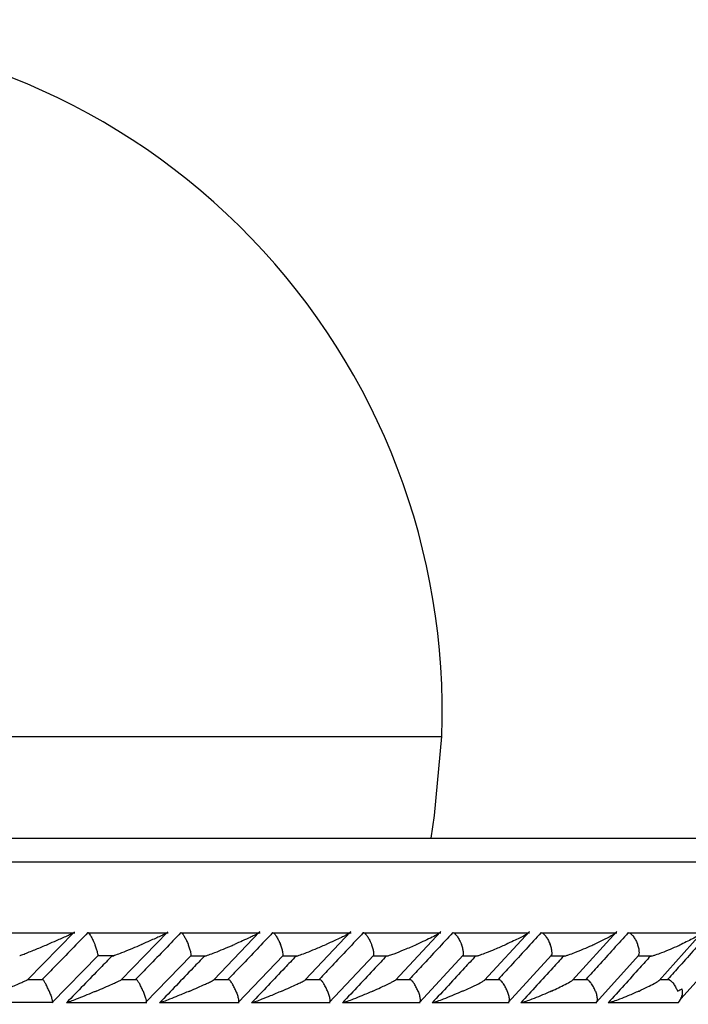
# Model space of a CAD drawing. Header units: millimetres. Extents: x 65 to 121, y 64 to 185.
# Tile 157 of 175: x 99.99 to 101.41, y 133.55 to 135.64. Entities that reach past the tile are written whole.
import ezdxf

# ---------------------------------------------------------------- set-up
doc = ezdxf.new("R2010")
doc.units = ezdxf.units.MM
doc.styles.add('SLDTEXTSTYLE0', font='TXT', dxfattribs={"width": 0.75})
doc.dimstyles.new('SLDDIMSTYLE0', dxfattribs={"dimtxt": 3.5, "dimasz": 3.302, "dimexe": 0, "dimexo": 0.0625, "dimgap": 0.875, "dimtad": 1, "dimdec": 0, "dimlfac": 20, "dimrnd": 1e-09, "dimzin": 12, "dimdsep": 46, "dimtxsty": 'SLDTEXTSTYLE0', "dimsah": 1, "dimcen": 0.09, "dimadec": 0, "dimazin": 3, "dimtfac": 1, "dimtdec": 0, "dimtofl": 0, "dimtmove": 0, "dimatfit": 3, "dimfxl": 0, "dimfrac": 2, "dimtolj": 1, "dimtzin": 12, "dimarcsym": 0})
doc.dimstyles.new('SLDDIMSTYLE1', dxfattribs={"dimtxt": 3.5, "dimasz": 3.302, "dimexe": 0, "dimexo": 0.0625, "dimgap": 0.875, "dimtad": 1, "dimdec": 0, "dimlfac": 20, "dimrnd": 1e-09, "dimzin": 12, "dimdsep": 46, "dimtxsty": 'SLDTEXTSTYLE0', "dimsah": 1, "dimcen": 0.09, "dimadec": 0, "dimazin": 3, "dimtfac": 1, "dimtdec": 0, "dimtmove": 0, "dimatfit": 0, "dimfxl": 0, "dimfrac": 2, "dimtolj": 1, "dimtzin": 12, "dimarcsym": 0})

# ---------------------------------------------------------------- blocks, each defined once
blk = doc.blocks.new('_D')
at = {"color": 7, "linetype": 'Continuous', "lineweight": 18}
for p, q in [((87.9732, 185.0116), (121.2937, 185.0116)), ((120.2937, 185.0116), (120.2937, 118.6561)), ((85.3725, 118.6561), (121.2937, 118.6561))]:
    blk.add_line(p, q, dxfattribs=at)
for points in [[(120.2937, 185.0116), (119.7857, 181.7096), (120.8017, 181.7096)], [(120.2937, 118.6561), (120.8017, 121.9581), (119.7857, 121.9581)]]:
    blk.add_solid(points, dxfattribs=at)
at = {"color": 7, "linetype": 'Continuous', "lineweight": 18, "insert": (115.782, 153.7638), "char_height": 3.5, "attachment_point": 1, "rotation": 90, "style": 'SLDTEXTSTYLE0'}
blk.add_mtext('1327', dxfattribs=at)
blk = doc.blocks.new('_D_1')
at = {"color": 7, "linetype": 'Continuous', "lineweight": 18}
for p, q in [((86.2605, 139.3984), (111.3595, 139.3984)), ((110.3595, 139.3984), (110.3595, 118.6561)), ((85.3725, 118.6561), (111.3595, 118.6561))]:
    blk.add_line(p, q, dxfattribs=at)
for points in [[(110.3595, 139.3984), (109.8515, 136.0964), (110.8675, 136.0964)], [(110.3595, 118.6561), (110.8675, 121.9581), (109.8515, 121.9581)]]:
    blk.add_solid(points, dxfattribs=at)
at = {"color": 7, "linetype": 'Continuous', "lineweight": 18, "insert": (105.8477, 126.8513), "char_height": 3.5, "attachment_point": 1, "rotation": 90, "style": 'SLDTEXTSTYLE0'}
blk.add_mtext('415', dxfattribs=at)

msp = doc.modelspace()

# ---------------------------------------------------------------- linework, layer by layer
at = {"color": 1, "linetype": 'Continuous', "lineweight": 25}
for p, q in [((99.36373, 134.12226), (100.88431, 134.12226)), ((99.08268, 133.85599), (103.94681, 133.85599))]:
    msp.add_line(p, q, dxfattribs=at)
at = {"color": 7, "linetype": 'Continuous', "lineweight": 25}
for p, q in [((99.08584, 133.90599), (103.89681, 133.90599)), ((100.10524, 133.70457), (99.93325, 133.70457)), ((100.00471, 133.6055), (100.10464, 133.7073)), ((100.30331, 133.70456), (100.13331, 133.70456)), ((100.20387, 133.60537), (100.30276, 133.70738)), ((100.49887, 133.70454), (100.33088, 133.70454)), ((100.40052, 133.60524), (100.49839, 133.70749)), ((100.69193, 133.70452), (100.52602, 133.70452)), ((100.59463, 133.60507), (100.69153, 133.7076)), ((100.88253, 133.70447), (100.71875, 133.70447)), ((100.78611, 133.60473), (100.88222, 133.70775)), ((101.07067, 133.70442), (100.90906, 133.70442)), ((100.97542, 133.60472), (101.07046, 133.70793)), ((101.25625, 133.70436), (101.09693, 133.70436)), ((101.16191, 133.60434), (101.25618, 133.7081)), ((101.43928, 133.70431), (101.28235, 133.70431)), ((101.34597, 133.60406), (101.43428, 133.7026)), ((100.05681, 133.55665), (100.15471, 133.65701)), ((100.15453, 133.65651), (100.18735, 133.65651)), ((100.25558, 133.55669), (100.35226, 133.65707)), ((100.35199, 133.65645), (100.3841, 133.65645)), ((100.45182, 133.55673), (100.54731, 133.65713)), ((100.54692, 133.65639), (100.57842, 133.65639)), ((100.64557, 133.55678), (100.73986, 133.6572)), ((100.73932, 133.65633), (100.77037, 133.65633)), ((100.83683, 133.55685), (100.92993, 133.65729)), ((100.92921, 133.65629), (100.95972, 133.65629)), ((101.02562, 133.55693), (101.11752, 133.65741)), ((101.11659, 133.65626), (101.14674, 133.65626)), ((101.2119, 133.55703), (101.30261, 133.65754)), ((101.30143, 133.65624), (101.33129, 133.65624)), ((101.3928, 133.56551), (101.47517, 133.65816)), ((100.03799, 133.60546), (100.00515, 133.60546)), ((100.23676, 133.60544), (100.20449, 133.60544)), ((100.43308, 133.60541), (100.40132, 133.60541)), ((100.62698, 133.60537), (100.59551, 133.60537)), ((100.81848, 133.60531), (100.78723, 133.60531)), ((101.00754, 133.60526), (100.97637, 133.60526)), ((101.19416, 133.6052), (101.16312, 133.6052)), ((101.36798, 133.60513), (101.34743, 133.60513)), ((99.88705, 133.5574), (100.05934, 133.5574)), ((100.0877, 133.55734), (100.25801, 133.55734)), ((100.28583, 133.55728), (100.45412, 133.55728)), ((100.48148, 133.55723), (100.64769, 133.55723)), ((100.67469, 133.55719), (100.83877, 133.55719)), ((100.86546, 133.55716), (101.02734, 133.55716)), ((101.05379, 133.55714), (101.21339, 133.55714)), ((101.23973, 133.55714), (101.38663, 133.55714))]:
    msp.add_line(p, q, dxfattribs=at)
at = {"color": 7, "linetype": 'Continuous', "lineweight": 25, "flags": 128}
msp.add_lwpolyline([(100.86209, 133.90599), (100.8689, 133.95445), (100.88431, 134.12226)], dxfattribs=at)
at = {"color": 7, "linetype": 'Continuous', "lineweight": 25}
for centre, radius, start, end in [((99.43738, 134.17582), 1.44792, 357.87986, 90), ((101.36407, 133.57897), 0.03139, 315.91852, 13.01162), ((101.38977, 133.56675), 0.00325, 310.89959, 10.58437)]:
    msp.add_arc(centre, radius, start, end, dxfattribs=at)
for points, knots in [([(100.13325, 133.70537), (100.12193, 133.69374), (100.09906, 133.67024), (100.06684, 133.63723), (100.04593, 133.61585), (100.03661, 133.60633)], [0, 0, 0, 0, 0.3521684, 0.7113245, 1, 1, 1, 1]), ([(100.10314, 133.70509), (100.10267, 133.70481), (100.1012, 133.70393), (100.09567, 133.7013), (100.08398, 133.69598), (100.06768, 133.68887), (100.05378, 133.68295), (100.04776, 133.68041), (100.04768, 133.68037)], [0, 0, 0, 0, 0.0653532, 0.203553, 0.3406315, 0.7179715, 0.9962069, 1, 1, 1, 1]), ([(100.13325, 133.70537), (100.13329, 133.70537), (100.13377, 133.70535), (100.13511, 133.70433), (100.13783, 133.70058), (100.14125, 133.69462), (100.14468, 133.6876), (100.14686, 133.68257), (100.14774, 133.68045), (100.14777, 133.68037)], [0, 0, 0, 0, 0.0163644, 0.2068732, 0.3985514, 0.5994388, 0.8309795, 0.9934766, 1, 1, 1, 1]), ([(100.33053, 133.70537), (100.31933, 133.69373), (100.29671, 133.67019), (100.26489, 133.63718), (100.24426, 133.61581), (100.2351, 133.60633)], [0, 0, 0, 0, 0.35265619, 0.71261183, 1, 1, 1, 1]), ([(100.30103, 133.705), (100.30057, 133.7047), (100.29918, 133.70378), (100.29409, 133.70125), (100.28292, 133.69597), (100.26701, 133.68889), (100.25325, 133.68292), (100.24732, 133.68041), (100.24724, 133.68037)], [0, 0, 0, 0, 0.0654533, 0.1993014, 0.3322458, 0.7173182, 0.9961628, 1, 1, 1, 1]), ([(100.33053, 133.70537), (100.3309, 133.70528), (100.33188, 133.70505), (100.33424, 133.70263), (100.33764, 133.69768), (100.34151, 133.69065), (100.34434, 133.68451), (100.34579, 133.68108), (100.34604, 133.68045), (100.34607, 133.68037)], [0, 0, 0, 0, 0.115721, 0.3058165, 0.5011966, 0.7257183, 0.9503968, 0.9934936, 1, 1, 1, 1]), ([(100.52536, 133.70537), (100.51429, 133.69371), (100.49192, 133.67015), (100.4605, 133.63714), (100.44013, 133.61579), (100.43111, 133.60633)], [0, 0, 0, 0, 0.353116, 0.7135368, 1, 1, 1, 1]), ([(100.49628, 133.70537), (100.4964, 133.70537), (100.4968, 133.70536), (100.49653, 133.70491), (100.49385, 133.70315), (100.48708, 133.69973), (100.47079, 133.69199), (100.45603, 133.68544), (100.44436, 133.68041), (100.44428, 133.68037)], [0, 0, 0, 0, 0.0233567, 0.073461, 0.1346992, 0.3255654, 0.4728057, 0.9964078, 1, 1, 1, 1]), ([(100.52536, 133.70537), (100.52579, 133.70528), (100.52695, 133.70505), (100.52958, 133.70263), (100.53323, 133.69768), (100.53728, 133.69064), (100.54015, 133.68451), (100.54159, 133.68108), (100.54184, 133.68045), (100.54187, 133.68037)], [0, 0, 0, 0, 0.1158054, 0.3058423, 0.501172, 0.7257186, 0.9504533, 0.9935073, 1, 1, 1, 1]), ([(100.71775, 133.70537), (100.70681, 133.6937), (100.68471, 133.67012), (100.65368, 133.63711), (100.63358, 133.61577), (100.62468, 133.60633)], [0, 0, 0, 0, 0.353558, 0.7141049, 1, 1, 1, 1]), ([(100.68905, 133.70537), (100.68914, 133.70537), (100.68945, 133.70537), (100.68972, 133.70519), (100.68908, 133.70451), (100.68612, 133.7026), (100.6801, 133.69942), (100.66482, 133.69193), (100.65042, 133.68543), (100.63892, 133.68041), (100.63884, 133.68037)], [0, 0, 0, 0, 0.0130722, 0.0440234, 0.1002241, 0.1663533, 0.3297159, 0.4739213, 0.9964083, 1, 1, 1, 1]), ([(100.71775, 133.70537), (100.71782, 133.70537), (100.71866, 133.70535), (100.72068, 133.70432), (100.72425, 133.70057), (100.72833, 133.69461), (100.73209, 133.6876), (100.73431, 133.68257), (100.73516, 133.68045), (100.73519, 133.68037)], [0, 0, 0, 0, 0.0167395, 0.2070776, 0.3985357, 0.599342, 0.8310408, 0.9934956, 1, 1, 1, 1]), ([(100.90771, 133.70537), (100.89691, 133.69371), (100.87511, 133.67015), (100.84448, 133.63714), (100.82462, 133.61578), (100.81582, 133.60633)], [0, 0, 0, 0, 0.353345, 0.7136703, 1, 1, 1, 1]), ([(100.87932, 133.70537), (100.87935, 133.70537), (100.87978, 133.70538), (100.88023, 133.7052), (100.87935, 133.70418), (100.87473, 133.70122), (100.86406, 133.6957), (100.84857, 133.6883), (100.83701, 133.68306), (100.831, 133.68041), (100.83092, 133.68037)], [0, 0, 0, 0, 0.0028271, 0.0509735, 0.1103339, 0.2078044, 0.4531832, 0.7216347, 0.9964109, 1, 1, 1, 1]), ([(100.90771, 133.70537), (100.90778, 133.70537), (100.90874, 133.70535), (100.91098, 133.70432), (100.91481, 133.70057), (100.9191, 133.69461), (100.92294, 133.6876), (100.92516, 133.68257), (100.926, 133.68045), (100.92603, 133.68037)], [0, 0, 0, 0, 0.0166411, 0.2070274, 0.3985385, 0.5993618, 0.8310148, 0.9934956, 1, 1, 1, 1]), ([(101.09522, 133.70537), (101.08459, 133.69374), (101.06312, 133.67024), (101.03288, 133.63722), (101.01325, 133.61583), (101.00452, 133.60633)], [0, 0, 0, 0, 0.3524706, 0.7122426, 1, 1, 1, 1]), ([(101.06709, 133.70537), (101.06739, 133.70535), (101.06806, 133.70531), (101.06791, 133.70464), (101.06578, 133.70287), (101.05648, 133.69739), (101.0404, 133.68946), (101.02618, 133.68293), (101.02059, 133.68041), (101.02052, 133.68037)], [0, 0, 0, 0, 0.0388543, 0.0848091, 0.1629356, 0.3126979, 0.736913, 0.9964217, 1, 1, 1, 1]), ([(101.09522, 133.70537), (101.09585, 133.70528), (101.09752, 133.70505), (101.1009, 133.70263), (101.10527, 133.69768), (101.10976, 133.69065), (101.11272, 133.68451), (101.1141, 133.68108), (101.11435, 133.68045), (101.11438, 133.68037)], [0, 0, 0, 0, 0.1156249, 0.3057855, 0.5012236, 0.72569, 0.9503394, 0.9934851, 1, 1, 1, 1]), ([(101.28025, 133.70537), (101.2698, 133.69377), (101.24868, 133.67033), (101.21884, 133.63731), (101.19943, 133.61589), (101.19077, 133.60633)], [0, 0, 0, 0, 0.3515725, 0.7104398, 1, 1, 1, 1]), ([(101.25233, 133.70537), (101.25258, 133.70536), (101.25326, 133.70535), (101.25357, 133.70487), (101.2523, 133.70343), (101.2456, 133.69899), (101.2303, 133.691), (101.21564, 133.68403), (101.20768, 133.68041), (101.20761, 133.68037)], [0, 0, 0, 0, 0.02739228, 0.07213391, 0.14188127, 0.26910065, 0.62034061, 0.99642056, 1, 1, 1, 1]), ([(101.28025, 133.70537), (101.28094, 133.70528), (101.28278, 133.70505), (101.28641, 133.70264), (101.29099, 133.69768), (101.29561, 133.69065), (101.29857, 133.68452), (101.29993, 133.68108), (101.30017, 133.68045), (101.3002, 133.68037)], [0, 0, 0, 0, 0.1153761, 0.3057168, 0.5012616, 0.7256726, 0.950221, 0.9934655, 1, 1, 1, 1]), ([(101.45252, 133.70537), (101.44225, 133.69377), (101.4214, 133.67022), (101.392, 133.63721), (101.37283, 133.61581), (101.36434, 133.60633)], [0, 0, 0, 0, 0.3511478, 0.7127315, 1, 1, 1, 1]), ([(101.43593, 133.70426), (101.43591, 133.7042), (101.43571, 133.70358), (101.43087, 133.70015), (101.42095, 133.69446), (101.40671, 133.68724), (101.3972, 133.6827), (101.39223, 133.68041), (101.39216, 133.68037)], [0, 0, 0, 0, 0.0143314, 0.1376677, 0.4655123, 0.7287472, 0.995986, 1, 1, 1, 1]), ([(99.98831, 133.6565), (99.98913, 133.65679), (99.99241, 133.65795), (100.00431, 133.66257), (100.02345, 133.67028), (100.0395, 133.67693), (100.04759, 133.68034), (100.04768, 133.68037)], [0, 0, 0, 0, 0.0550504, 0.2192265, 0.5991004, 0.9959917, 1, 1, 1, 1]), ([(100.15455, 133.65717), (100.1546, 133.65753), (100.15475, 133.65868), (100.15379, 133.66316), (100.15174, 133.67007), (100.14945, 133.67623), (100.14806, 133.67967), (100.14781, 133.68029), (100.14777, 133.68037)], [0, 0, 0, 0, 0.11529959, 0.36454901, 0.65060715, 0.93689666, 0.99169277, 1, 1, 1, 1]), ([(100.18379, 133.65537), (100.18408, 133.65541), (100.18475, 133.65551), (100.18776, 133.65647), (100.19455, 133.65891), (100.213, 133.66608), (100.23162, 133.67378), (100.24538, 133.67958), (100.24716, 133.68034), (100.24724, 133.68037)], [0, 0, 0, 0, 0.042783, 0.1003859, 0.1938338, 0.386067, 0.9205525, 0.9964144, 1, 1, 1, 1]), ([(100.35209, 133.65722), (100.35219, 133.65757), (100.3525, 133.65871), (100.35178, 133.66317), (100.34995, 133.67008), (100.34773, 133.67623), (100.34636, 133.67967), (100.34611, 133.68029), (100.34607, 133.68037)], [0, 0, 0, 0, 0.1106415, 0.3611065, 0.6487789, 0.9366595, 0.9916502, 1, 1, 1, 1]), ([(100.38044, 133.65537), (100.38077, 133.65541), (100.38155, 133.65551), (100.38473, 133.65647), (100.39172, 133.65892), (100.41037, 133.66611), (100.42889, 133.67378), (100.44247, 133.6796), (100.44421, 133.68034), (100.44428, 133.68037)], [0, 0, 0, 0, 0.0429528, 0.1007714, 0.194511, 0.3871969, 0.9215871, 0.9964009, 1, 1, 1, 1]), ([(100.54713, 133.65729), (100.54727, 133.65762), (100.54773, 133.65874), (100.54725, 133.66317), (100.54564, 133.67008), (100.54351, 133.67624), (100.54216, 133.67967), (100.54191, 133.68029), (100.54187, 133.68037)], [0, 0, 0, 0, 0.1054316, 0.3573127, 0.6467128, 0.9363319, 0.9916065, 1, 1, 1, 1]), ([(100.57465, 133.65537), (100.57502, 133.65541), (100.5759, 133.65551), (100.57922, 133.65646), (100.58636, 133.65891), (100.59895, 133.66371), (100.61731, 133.67115), (100.63109, 133.677), (100.63877, 133.68034), (100.63884, 133.68037)], [0, 0, 0, 0, 0.0427289, 0.1004569, 0.193927, 0.3857603, 0.6486451, 0.9964068, 1, 1, 1, 1]), ([(100.73969, 133.65736), (100.73986, 133.65767), (100.74046, 133.65878), (100.74021, 133.66318), (100.73884, 133.67007), (100.73681, 133.67624), (100.73547, 133.67967), (100.73523, 133.68029), (100.73519, 133.68037)], [0, 0, 0, 0, 0.09954677, 0.35306522, 0.6443772, 0.93592249, 0.991553, 1, 1, 1, 1]), ([(100.77038, 133.65626), (100.77147, 133.65659), (100.77526, 133.65773), (100.78733, 133.66216), (100.80671, 133.66991), (100.82252, 133.67667), (100.83084, 133.68034), (100.83092, 133.68037)], [0, 0, 0, 0, 0.0633408, 0.21873494, 0.57402827, 0.99603474, 1, 1, 1, 1]), ([(100.92976, 133.65744), (100.92996, 133.65773), (100.93069, 133.65882), (100.93067, 133.66318), (100.92954, 133.67007), (100.92762, 133.67624), (100.92631, 133.67967), (100.92606, 133.68029), (100.92603, 133.68037)], [0, 0, 0, 0, 0.0919921, 0.3476773, 0.6414182, 0.935351, 0.9915012, 1, 1, 1, 1]), ([(100.95973, 133.65619), (100.95992, 133.65624), (100.96172, 133.65669), (100.96852, 133.659), (100.98102, 133.66365), (100.99945, 133.67115), (101.01295, 133.67699), (101.02044, 133.68034), (101.02052, 133.68037)], [0, 0, 0, 0, 0.0118688, 0.1141996, 0.3242867, 0.6128333, 0.9960469, 1, 1, 1, 1]), ([(101.11736, 133.65755), (101.11757, 133.65781), (101.11842, 133.65887), (101.11862, 133.66319), (101.11775, 133.67007), (101.11592, 133.67623), (101.11465, 133.67967), (101.11441, 133.68029), (101.11438, 133.68037)], [0, 0, 0, 0, 0.0824995, 0.340947, 0.6376587, 0.9345875, 0.9913904, 1, 1, 1, 1]), ([(101.14264, 133.65537), (101.14315, 133.65541), (101.14434, 133.65551), (101.14813, 133.65648), (101.15582, 133.65895), (101.17517, 133.66619), (101.19316, 133.67387), (101.20603, 133.67966), (101.20753, 133.68034), (101.20761, 133.68037)], [0, 0, 0, 0, 0.04329027, 0.10103619, 0.19500782, 0.38885861, 0.92797916, 0.99640655, 1, 1, 1, 1]), ([(101.30246, 133.65767), (101.30266, 133.65789), (101.30362, 133.65893), (101.30403, 133.66319), (101.30342, 133.67006), (101.30171, 133.67623), (101.30047, 133.67967), (101.30023, 133.68029), (101.3002, 133.68037)], [0, 0, 0, 0, 0.07117417, 0.33294248, 0.63319896, 0.93366035, 0.99127485, 1, 1, 1, 1]), ([(101.32704, 133.65537), (101.32758, 133.65541), (101.32886, 133.65551), (101.33276, 133.65647), (101.34053, 133.65891), (101.35989, 133.66611), (101.37777, 133.67379), (101.3905, 133.67961), (101.39208, 133.68034), (101.39216, 133.68037)], [0, 0, 0, 0, 0.042787, 0.1000619, 0.1932238, 0.3854966, 0.9231143, 0.9964009, 1, 1, 1, 1]), ([(100.18379, 133.65537), (100.17576, 133.6471), (100.14373, 133.61407), (100.11158, 133.58107), (100.08749, 133.55633)], [0, 0, 0, 0, 0.2504716, 1, 1, 1, 1]), ([(100.38044, 133.65537), (100.3725, 133.64708), (100.34087, 133.61406), (100.30912, 133.58106), (100.28533, 133.55633)], [0, 0, 0, 0, 0.2509691, 1, 1, 1, 1]), ([(100.57465, 133.65537), (100.5668, 133.64708), (100.53557, 133.61406), (100.5042, 133.58105), (100.48071, 133.55633)], [0, 0, 0, 0, 0.2511542, 1, 1, 1, 1]), ([(100.76642, 133.65537), (100.75868, 133.64709), (100.72785, 133.61408), (100.69686, 133.58106), (100.67366, 133.55633)], [0, 0, 0, 0, 0.2510073, 1, 1, 1, 1]), ([(100.95576, 133.65537), (100.94814, 133.64711), (100.9177, 133.61411), (100.88711, 133.58109), (100.86417, 133.55633)], [0, 0, 0, 0, 0.25024555, 1, 1, 1, 1]), ([(101.14264, 133.65537), (101.13515, 133.64714), (101.10512, 133.61414), (101.07491, 133.58112), (101.05224, 133.55633)], [0, 0, 0, 0, 0.2493359, 1, 1, 1, 1]), ([(101.32704, 133.65537), (101.31969, 133.64719), (101.29007, 133.6142), (101.26026, 133.58117), (101.23784, 133.55633)], [0, 0, 0, 0, 0.247953, 1, 1, 1, 1]), ([(99.94991, 133.58133), (99.94999, 133.58136), (99.95599, 133.58387), (99.97009, 133.58981), (99.98665, 133.59694), (99.99837, 133.60222), (100.00336, 133.60453), (100.00467, 133.60526), (100.00485, 133.60536)], [0, 0, 0, 0, 0.0039552, 0.2928672, 0.6966948, 0.8367907, 0.9779235, 1, 1, 1, 1]), ([(100.05063, 133.58133), (100.05059, 133.58141), (100.04933, 133.58447), (100.04663, 133.59058), (100.04273, 133.59829), (100.03963, 133.60356), (100.03843, 133.60477), (100.03798, 133.60522)], [0, 0, 0, 0, 0.0077305, 0.2891371, 0.5709551, 0.8403257, 1, 1, 1, 1]), ([(100.1507, 133.58133), (100.15078, 133.58136), (100.16258, 133.58632), (100.17781, 133.5929), (100.19462, 133.60055), (100.20172, 133.60389), (100.20375, 133.60509), (100.20401, 133.60524)], [0, 0, 0, 0, 0.0040275, 0.5869485, 0.7552926, 0.9693417, 1, 1, 1, 1]), ([(100.25015, 133.58133), (100.25012, 133.58141), (100.24887, 133.58448), (100.24612, 133.59058), (100.24202, 133.5983), (100.23867, 133.60355), (100.23727, 133.60475), (100.23675, 133.6052)], [0, 0, 0, 0, 0.0077242, 0.2898458, 0.5723901, 0.8423319, 1, 1, 1, 1]), ([(100.34897, 133.58133), (100.34905, 133.58136), (100.36066, 133.58632), (100.37546, 133.5928), (100.39135, 133.60024), (100.39787, 133.60344), (100.40014, 133.6048), (100.40067, 133.60512)], [0, 0, 0, 0, 0.0040574, 0.5890241, 0.7555128, 0.9430671, 1, 1, 1, 1]), ([(100.44716, 133.58133), (100.44713, 133.58141), (100.44586, 133.58447), (100.44312, 133.59058), (100.43883, 133.5983), (100.43523, 133.60354), (100.43364, 133.60473), (100.43307, 133.60516)], [0, 0, 0, 0, 0.0077644, 0.2909051, 0.5744609, 0.845344, 1, 1, 1, 1]), ([(100.54473, 133.58133), (100.54481, 133.58136), (100.55626, 133.58631), (100.57074, 133.59276), (100.58608, 133.60017), (100.59223, 133.60331), (100.59432, 133.60466), (100.59476, 133.60495)], [0, 0, 0, 0, 0.0040957, 0.5935488, 0.7589323, 0.9485397, 1, 1, 1, 1]), ([(100.64168, 133.58133), (100.64165, 133.58141), (100.64042, 133.58448), (100.63762, 133.59058), (100.63317, 133.5983), (100.62936, 133.60351), (100.62759, 133.60469), (100.62696, 133.60512)], [0, 0, 0, 0, 0.0077703, 0.2923286, 0.5772684, 0.8494732, 1, 1, 1, 1]), ([(100.73802, 133.58133), (100.73809, 133.58136), (100.74375, 133.58384), (100.75724, 133.58986), (100.77189, 133.59682), (100.78228, 133.60218), (100.78485, 133.60383), (100.78617, 133.60468)], [0, 0, 0, 0, 0.00415, 0.3008196, 0.731396, 0.8621406, 1, 1, 1, 1]), ([(100.83373, 133.58133), (100.83369, 133.58141), (100.83247, 133.58447), (100.82967, 133.59059), (100.82506, 133.59829), (100.82105, 133.60348), (100.81912, 133.60465), (100.81845, 133.60506)], [0, 0, 0, 0, 0.0078422, 0.2940595, 0.580702, 0.8545215, 1, 1, 1, 1]), ([(100.92882, 133.58133), (100.92889, 133.58136), (100.93319, 133.58327), (100.94159, 133.58707), (100.95592, 133.59379), (100.96745, 133.59966), (100.97459, 133.6037), (100.97552, 133.60455), (100.97557, 133.60459)], [0, 0, 0, 0, 0.0041876, 0.2337178, 0.465588, 0.8314179, 0.9918858, 1, 1, 1, 1]), ([(101.02328, 133.58133), (101.02325, 133.58141), (101.02205, 133.58447), (101.01925, 133.59058), (101.01449, 133.59829), (101.0103, 133.60344), (101.00822, 133.6046), (101.00751, 133.60499)], [0, 0, 0, 0, 0.0078999, 0.2957757, 0.5840986, 0.859526, 1, 1, 1, 1]), ([(101.11713, 133.58133), (101.1172, 133.58136), (101.12237, 133.58369), (101.13254, 133.58838), (101.14671, 133.59535), (101.15746, 133.60098), (101.16105, 133.60359), (101.16199, 133.60428)], [0, 0, 0, 0, 0.0042362, 0.2897125, 0.58104, 0.8901485, 1, 1, 1, 1]), ([(101.21034, 133.58133), (101.21031, 133.58141), (101.20912, 133.58447), (101.20633, 133.59058), (101.20144, 133.59828), (101.19708, 133.6034), (101.19486, 133.60455), (101.19412, 133.60493)], [0, 0, 0, 0, 0.0079611, 0.2974502, 0.5873699, 0.8644617, 1, 1, 1, 1]), ([(101.30291, 133.58133), (101.30299, 133.58136), (101.30938, 133.58427), (101.32079, 133.58968), (101.33467, 133.59686), (101.34343, 133.60175), (101.34562, 133.60366), (101.34603, 133.60401)], [0, 0, 0, 0, 0.0042966, 0.3683223, 0.676085, 0.9399202, 1, 1, 1, 1]), ([(101.36799, 133.6052), (101.368, 133.6052), (101.3693, 133.6048), (101.37247, 133.60182), (101.37714, 133.59626), (101.38142, 133.58908), (101.38362, 133.58376), (101.38459, 133.58141), (101.38462, 133.58133)], [0, 0, 0, 0, 0.0032242, 0.2407424, 0.4856342, 0.7673824, 0.9919936, 1, 1, 1, 1]), ([(100.05063, 133.58133), (100.05066, 133.58125), (100.05192, 133.57819), (100.05427, 133.57207), (100.05674, 133.56437), (100.05796, 133.55926), (100.05778, 133.55811), (100.05773, 133.55774)], [0, 0, 0, 0, 0.0079639, 0.2979117, 0.5882751, 0.8656636, 1, 1, 1, 1]), ([(100.1507, 133.58133), (100.15062, 133.5813), (100.1486, 133.58043), (100.13461, 133.57453), (100.11591, 133.56679), (100.0978, 133.55973), (100.09128, 133.55737), (100.08834, 133.55643), (100.08775, 133.55636), (100.08749, 133.55633)], [0, 0, 0, 0, 0.0035808, 0.0901536, 0.6202482, 0.806622, 0.8975873, 0.9541358, 1, 1, 1, 1]), ([(100.25015, 133.58133), (100.25018, 133.58125), (100.25145, 133.57819), (100.25373, 133.57207), (100.25598, 133.56436), (100.25694, 133.55922), (100.25655, 133.55806), (100.25642, 133.55768)], [0, 0, 0, 0, 0.0079133, 0.2962826, 0.5850766, 0.8608921, 1, 1, 1, 1]), ([(100.34897, 133.58133), (100.34889, 133.5813), (100.34082, 133.57783), (100.32665, 133.57186), (100.30822, 133.56439), (100.29607, 133.5597), (100.2894, 133.55736), (100.28633, 133.55643), (100.28564, 133.55636), (100.28533, 133.55633)], [0, 0, 0, 0, 0.0035713, 0.3626764, 0.6223782, 0.8074258, 0.8980308, 0.9545434, 1, 1, 1, 1]), ([(100.44716, 133.58133), (100.4472, 133.58125), (100.44845, 133.57819), (100.45067, 133.57207), (100.45269, 133.56436), (100.45336, 133.55919), (100.45277, 133.55802), (100.45257, 133.55762)], [0, 0, 0, 0, 0.0078466, 0.2946021, 0.5817791, 0.8559564, 1, 1, 1, 1]), ([(100.54473, 133.58133), (100.54465, 133.5813), (100.54059, 133.57953), (100.53246, 133.57604), (100.51843, 133.57016), (100.50413, 133.56436), (100.4919, 133.55969), (100.48508, 133.55735), (100.48186, 133.55643), (100.48107, 133.55636), (100.48071, 133.55633)], [0, 0, 0, 0, 0.0035883, 0.1847954, 0.3645855, 0.6232335, 0.8077171, 0.8981982, 0.9547271, 1, 1, 1, 1]), ([(100.64168, 133.58133), (100.64172, 133.58125), (100.64297, 133.57819), (100.6451, 133.57207), (100.64688, 133.56435), (100.64728, 133.55915), (100.64647, 133.55797), (100.64618, 133.55756)], [0, 0, 0, 0, 0.00781247, 0.29291427, 0.57841857, 0.850973, 1, 1, 1, 1]), ([(100.73802, 133.58133), (100.73794, 133.5813), (100.73035, 133.57794), (100.71662, 133.57207), (100.69828, 133.56461), (100.68567, 133.55982), (100.67844, 133.55738), (100.67508, 133.55646), (100.67397, 133.55632), (100.67366, 133.55633), (100.67366, 133.55633)], [0, 0, 0, 0, 0.0035698, 0.3495244, 0.6143639, 0.803762, 0.8960059, 0.953181, 0.9992381, 1, 1, 1, 1]), ([(100.83373, 133.58133), (100.83376, 133.58125), (100.83497, 133.57818), (100.83704, 133.57207), (100.83858, 133.56435), (100.83868, 133.55912), (100.83766, 133.55794), (100.83729, 133.55751)], [0, 0, 0, 0, 0.0077589, 0.2914699, 0.5755941, 0.8468626, 1, 1, 1, 1]), ([(100.92882, 133.58133), (100.92874, 133.5813), (100.927, 133.58052), (100.91373, 133.57464), (100.89547, 133.56692), (100.87658, 133.55979), (100.86922, 133.55737), (100.86574, 133.55646), (100.86451, 133.55632), (100.86417, 133.55633), (100.86417, 133.55633)], [0, 0, 0, 0, 0.0035955, 0.0814998, 0.6158232, 0.8044424, 0.8963829, 0.953438, 0.9995157, 1, 1, 1, 1]), ([(101.02328, 133.58133), (101.02332, 133.58125), (101.02451, 133.57819), (101.02649, 133.57207), (101.02777, 133.56435), (101.02758, 133.55911), (101.02634, 133.55791), (101.02589, 133.55747)], [0, 0, 0, 0, 0.00773662, 0.29044026, 0.57352682, 0.84386934, 1, 1, 1, 1]), ([(101.11713, 133.58133), (101.11705, 133.5813), (101.1152, 133.58045), (101.10203, 133.57457), (101.08387, 133.56681), (101.06498, 133.55976), (101.05754, 133.55735), (101.05392, 133.55647), (101.05263, 133.55628), (101.05224, 133.55633), (101.05224, 133.55633)], [0, 0, 0, 0, 0.0035802, 0.0877868, 0.6190513, 0.8060321, 0.897261, 0.9539595, 0.9998822, 1, 1, 1, 1]), ([(101.21034, 133.58133), (101.21037, 133.58125), (101.21154, 133.57819), (101.21341, 133.57208), (101.21444, 133.56436), (101.21395, 133.5591), (101.2125, 133.5579), (101.21197, 133.55745)], [0, 0, 0, 0, 0.007748, 0.289706, 0.5720861, 0.8418338, 1, 1, 1, 1]), ([(101.30291, 133.58133), (101.30284, 133.5813), (101.29538, 133.57785), (101.28192, 133.57192), (101.26364, 133.56444), (101.25097, 133.55973), (101.24339, 133.55735), (101.23969, 133.55646), (101.23824, 133.5563), (101.23784, 133.55633), (101.23784, 133.55633)], [0, 0, 0, 0, 0.0035646, 0.3591743, 0.6213694, 0.8073388, 0.8979644, 0.9542537, 0.9998288, 1, 1, 1, 1]), ([(101.38462, 133.58133), (101.38469, 133.58136), (101.38815, 133.58281), (101.39144, 133.58444), (101.39465, 133.58604)], [0, 0, 0, 0, 0.0215805, 1, 1, 1, 1])]:
    msp.add_open_spline(points, degree=3, knots=knots, dxfattribs=at)

# ---------------------------------------------------------------- dimensions: what is measured, and where the dimension line sits
at = {"color": 7, "linetype": 'Continuous', "lineweight": 18}
for base, p1, dimstyle, picture, middle in [((120.2937, 118.65612), (86.97315, 185.01157), 'SLDDIMSTYLE0', '_D', (120.2937, 158.93601)), ((110.35947, 118.65612), (85.2605, 139.39842), 'SLDDIMSTYLE1', '_D_1', (110.35947, 130.73047))]:
    dim = msp.add_linear_dim(base=base, p1=p1, p2=(84.37246, 118.65612), angle=90, dimstyle=dimstyle, dxfattribs=at)
    dim.commit()
    dim.dimension.update_dxf_attribs({"geometry": picture, "text_midpoint": middle, "dimtype": 160})

doc.saveas('drawing.dxf')
